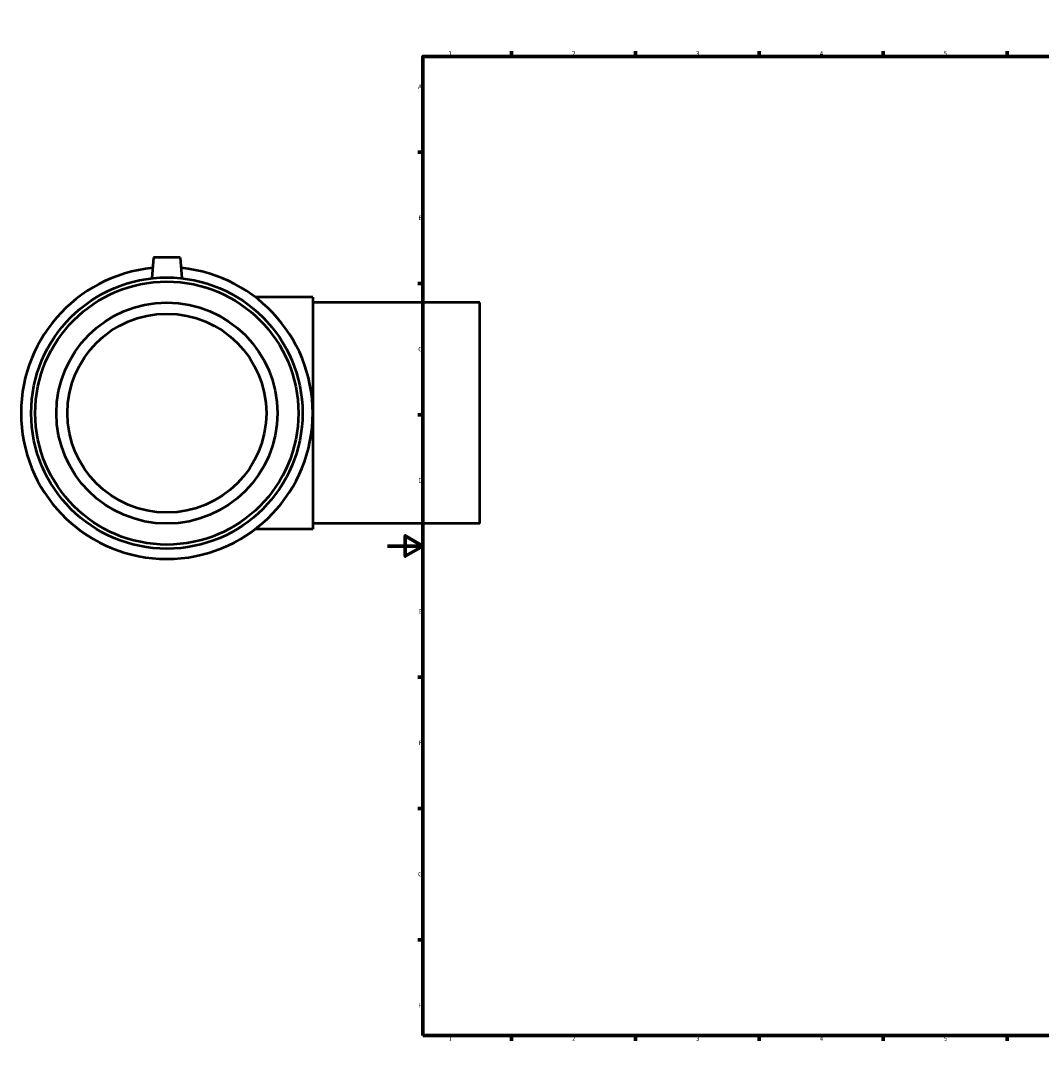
# Model space of a CAD drawing. Header units: millimetres. Extents: x -207 to 1646, y -1091 to 1184.
# Tile 4 of 9: x -207 to 370, y 0 to 594. Entities that reach past the tile are written whole.
import ezdxf

# ---------------------------------------------------------------- set-up
doc = ezdxf.new("R2010")
doc.units = ezdxf.units.MM
doc.layers.add('Border (ISO)', color=7, linetype='Continuous', lineweight=70)
doc.layers.add('Visible (ISO)', color=7, linetype='Continuous', lineweight=50)
doc.styles.add('Note Text (ISO)', font='tahoma.ttf')

# ---------------------------------------------------------------- blocks, each defined once
blk = doc.blocks.new('Borders Default Border')
at = {"layer": 'Border (ISO)'}
for p, q in [((70.08, 574), (70.08, 576.9)), ((140.17, 574), (140.17, 576.9)), ((210.25, 574), (210.25, 576.9)), ((280.33, 574), (280.33, 576.9)), ((350.42, 574), (350.42, 576.9)), ((490.58, 574), (490.58, 576.9)), ((560.67, 574), (560.67, 576.9)), ((630.75, 574), (630.75, 576.9)), ((700.83, 574), (700.83, 576.9)), ((770.92, 574), (770.92, 576.9)), ((20, 519.75), (17.1, 519.75)), ((821, 519.75), (823.9, 519.75)), ((20, 445.5), (17.1, 445.5)), ((821, 445.5), (823.9, 445.5)), ((20, 371.25), (17.1, 371.25)), ((821, 371.25), (823.9, 371.25)), ((20, 222.75), (17.1, 222.75)), ((821, 222.75), (823.9, 222.75)), ((20, 148.5), (17.1, 148.5)), ((821, 148.5), (823.9, 148.5)), ((20, 74.25), (17.1, 74.25)), ((821, 74.25), (823.9, 74.25)), ((70.08, 20), (70.08, 17.1)), ((140.17, 20), (140.17, 17.1)), ((210.25, 20), (210.25, 17.1)), ((280.33, 20), (280.33, 17.1)), ((350.42, 20), (350.42, 17.1)), ((490.58, 20), (490.58, 17.1)), ((560.67, 20), (560.67, 17.1)), ((630.75, 20), (630.75, 17.1)), ((700.83, 20), (700.83, 17.1)), ((770.92, 20), (770.92, 17.1))]:
    blk.add_line(p, q, dxfattribs=at)
at = {"layer": 'Border (ISO)', "flags": 128}
for points in [[(420.5, 594), (420.5, 574), (414.73, 584), (426.27, 584), (420.5, 574)], [(20, 20), (20, 574), (821, 574), (821, 20), (20, 20)], [(0, 297), (20, 297), (10, 302.77), (10, 291.23), (20, 297)], [(841, 297), (821, 297), (831, 302.77), (831, 291.23), (821, 297)], [(420.5, 0), (420.5, 20), (414.73, 10), (426.27, 10), (420.5, 20)]]:
    blk.add_lwpolyline(points, dxfattribs=at)
at = {"layer": 'Border (ISO)', "color": 232, "true_color": 0xca0064, "char_height": 2.5, "attachment_point": 7, "style": 'Note Text (ISO)'}
for s, insert in [('1', (34.48, 574.4)), ('2', (104.37, 574.4)), ('3', (174.43, 574.35)), ('4', (244.42, 574.4)), ('5', (314.64, 574.35)), ('6', (384.66, 574.35)), ('7', (454.77, 574.4)), ('8', (524.81, 574.34)), ('9', (594.88, 574.35)), ('10', (664.29, 574.35)), ('11', (734.37, 574.4)), ('12', (804.46, 574.4)), ('A', (17.29, 555.62)), ('A', (821.59, 555.62)), ('B', (17.59, 481.37)), ('B', (821.89, 481.37)), ('C', (17.43, 407.08)), ('C', (821.73, 407.08)), ('D', (17.43, 332.88)), ('D', (821.73, 332.88)), ('E', (17.64, 258.63)), ('E', (821.94, 258.63)), ('F', (17.7, 184.38)), ('F', (822, 184.38)), ('G', (17.31, 110.08)), ('G', (821.61, 110.08)), ('H', (17.44, 35.88)), ('H', (821.74, 35.88)), ('1', (34.48, 17.1)), ('2', (104.37, 17.1)), ('3', (174.43, 17.05)), ('4', (244.42, 17.1)), ('5', (314.64, 17.05)), ('6', (384.66, 17.05)), ('7', (454.77, 17.1)), ('8', (524.81, 17.04)), ('9', (594.88, 17.05)), ('10', (664.29, 17.05)), ('11', (734.37, 17.1)), ('12', (804.46, 17.1))]:
    blk.add_mtext(s, dxfattribs=dict(at, insert=insert))

msp = doc.modelspace()

# ---------------------------------------------------------------- linework, layer by layer
at = {"layer": 'Visible (ISO)'}
for p, q in [((-132.291, 460.177), (-133.319, 448.427)), ((-117.291, 460.177), (-132.291, 460.177)), ((-117.291, 460.177), (-116.263, 448.427)), ((-42.291, 437.802), (-74.795, 437.802)), ((-42.291, 437.802), (-42.291, 306.552)), ((52.209, 434.677), (-42.291, 434.677)), ((52.209, 309.677), (52.209, 434.677)), ((52.209, 309.677), (-42.291, 309.677)), ((-42.291, 306.552), (-74.795, 306.552))]:
    msp.add_line(p, q, dxfattribs=at)
for radius in [76.725, 74.423, 62.5, 56.25]:
    msp.add_circle((-124.791, 372.177), radius, dxfattribs=at)
msp.add_arc((-124.791, 372.177), 82.5, 95.575398, 84.424602, dxfattribs=at)

# ---------------------------------------------------------------- block references
msp.add_blockref('Borders Default Border', (0, 0))

doc.saveas('drawing.dxf')
